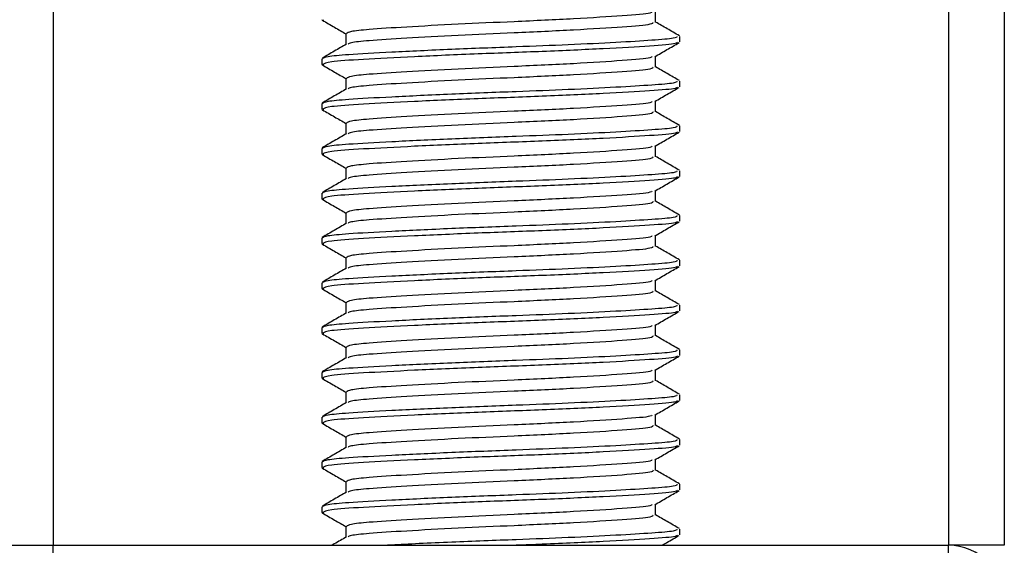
# Model space of a CAD drawing. Header units: millimetres. Extents: x 0 to 420, y 0 to 297.
# Tile 31 of 62: x 173.18 to 175.38, y 201.83 to 203. Entities that reach past the tile are written whole.
import ezdxf

# ---------------------------------------------------------------- set-up
doc = ezdxf.new("R2010")
doc.units = ezdxf.units.MM

msp = doc.modelspace()

# ---------------------------------------------------------------- linework, layer by layer
at = {"color": 7, "linetype": 'Continuous', "lineweight": 25}
for p, q in [((173.25152, 233.2057), (173.25152, 201.8307)), ((175.25152, 233.2057), (175.25152, 201.8307)), ((175.37652, 233.2057), (175.37652, 201.8307)), ((174.5974, 202.99798), (174.5974, 203.02236)), ((173.85186, 203.00358), (173.85625, 203.00283)), ((173.90565, 202.97298), (173.90565, 202.9487)), ((174.65152, 202.95427), (174.65152, 202.9668)), ((173.85152, 202.91675), (173.85152, 202.90425)), ((174.5974, 202.89798), (174.5974, 202.92236)), ((173.85186, 202.90358), (173.85625, 202.90283)), ((173.90565, 202.87298), (173.90565, 202.8487)), ((174.65152, 202.85427), (174.65152, 202.8668)), ((173.85152, 202.81675), (173.85152, 202.80425)), ((174.5974, 202.79798), (174.5974, 202.82236)), ((173.85186, 202.80358), (173.85625, 202.80283)), ((173.90565, 202.77298), (173.90565, 202.7487)), ((174.65152, 202.75427), (174.65152, 202.7668)), ((173.85152, 202.71675), (173.85152, 202.70425)), ((174.5974, 202.69798), (174.5974, 202.72236)), ((173.85186, 202.70358), (173.85625, 202.70283)), ((173.90565, 202.67298), (173.90565, 202.6487)), ((174.65152, 202.65427), (174.65152, 202.6668)), ((174.5974, 202.59798), (174.5974, 202.62236)), ((173.85152, 202.61675), (173.85152, 202.60425)), ((173.85186, 202.60358), (173.85625, 202.60283)), ((173.90565, 202.57298), (173.90565, 202.5487)), ((174.65152, 202.55427), (174.65152, 202.5668)), ((173.85152, 202.51675), (173.85152, 202.50425)), ((174.5974, 202.49798), (174.5974, 202.52236)), ((173.85186, 202.50358), (173.85625, 202.50283)), ((173.90565, 202.47298), (173.90565, 202.4487)), ((174.65152, 202.45427), (174.65152, 202.4668)), ((174.5974, 202.39798), (174.5974, 202.42236)), ((173.85152, 202.41675), (173.85152, 202.40425)), ((173.85186, 202.40358), (173.85625, 202.40283)), ((173.90565, 202.37298), (173.90565, 202.3487)), ((174.65152, 202.35427), (174.65152, 202.3668)), ((173.85152, 202.31675), (173.85152, 202.30425)), ((174.5974, 202.29798), (174.5974, 202.32236)), ((173.85186, 202.30358), (173.85625, 202.30283)), ((173.90565, 202.27298), (173.90565, 202.2487)), ((174.65152, 202.25427), (174.65152, 202.2668)), ((174.5974, 202.19798), (174.5974, 202.22236)), ((173.85152, 202.21675), (173.85152, 202.20425)), ((173.85186, 202.20358), (173.85625, 202.20283)), ((173.90565, 202.17298), (173.90565, 202.1487)), ((174.65152, 202.15427), (174.65152, 202.1668)), ((173.85152, 202.11675), (173.85152, 202.10425)), ((174.5974, 202.09798), (174.5974, 202.12236)), ((173.85186, 202.10358), (173.85625, 202.10283)), ((173.90565, 202.07298), (173.90565, 202.0487)), ((174.65152, 202.05427), (174.65152, 202.0668)), ((173.85152, 202.01675), (173.85152, 202.00425)), ((173.85186, 202.00358), (173.85625, 202.00283)), ((174.5974, 201.99798), (174.5974, 202.02236)), ((173.90565, 201.97298), (173.90565, 201.9487)), ((174.65152, 201.95427), (174.65152, 201.9668)), ((173.85152, 201.91675), (173.85152, 201.90425)), ((174.5974, 201.89798), (174.5974, 201.92236)), ((173.85186, 201.90358), (173.85625, 201.90283)), ((173.90565, 201.87298), (173.90565, 201.8487)), ((174.65152, 201.85427), (174.65152, 201.8668)), ((173.12652, 201.8307), (173.25152, 201.8307)), ((173.25152, 201.7307), (173.25152, 201.8307)), ((173.25152, 201.8307), (175.25152, 201.8307)), ((175.37652, 201.8307), (175.25152, 201.8307)), ((175.25152, 201.7307), (175.25152, 201.8307))]:
    msp.add_line(p, q, dxfattribs=at)
msp.add_arc((175.25152, 201.7057), 0.125, 0, 90, dxfattribs=at)
for points, knots in [([(174.58918, 203.02142), (174.58869, 203.02046), (174.5871, 203.01732), (174.52731, 203.01273), (174.42032, 203.0057), (174.28642, 202.99963), (174.15344, 202.99383), (174.03766, 202.98746), (173.95766, 202.98241), (173.91272, 202.97761), (173.90873, 202.97449), (173.90679, 202.97298)], [0, 0, 0, 0, 0.0566683, 0.1867771, 0.3222071, 0.4544151, 0.5741791, 0.6974605, 0.8162551, 0.9109108, 1, 1, 1, 1]), ([(173.85306, 203.00281), (173.86211, 202.99757), (173.87965, 202.98742), (173.89717, 202.97727), (173.90565, 202.97236)], [0, 0, 0, 0, 0.5163558, 1, 1, 1, 1]), ([(174.59174, 202.99803), (174.59148, 202.99652), (174.59086, 202.99281), (174.52802, 202.98772), (174.42013, 202.9807), (174.28646, 202.97463), (174.15346, 202.96883), (174.03754, 202.96246), (173.95806, 202.95741), (173.91579, 202.95306), (173.91183, 202.95041), (173.91027, 202.94936)], [0, 0, 0, 0, 0.0884933, 0.2179785, 0.3527595, 0.4843338, 0.6035239, 0.7262144, 0.8444398, 0.9386418, 1, 1, 1, 1]), ([(174.65054, 202.96793), (174.64148, 202.97317), (174.62377, 202.98342), (174.60605, 202.99368), (174.5974, 202.9987)], [0, 0, 0, 0, 0.5112595, 1, 1, 1, 1]), ([(173.90684, 202.94939), (173.89778, 202.94414), (173.87967, 202.93365), (173.86157, 202.92317), (173.85251, 202.91793)], [0, 0, 0, 0, 0.49989867, 1, 1, 1, 1]), ([(174.64502, 202.9668), (174.64486, 202.96528), (174.64452, 202.9621), (174.5922, 202.95797), (174.51224, 202.95298), (174.40592, 202.9478), (174.27842, 202.94289), (174.13801, 202.93757), (174.00421, 202.93121), (173.91167, 202.92616), (173.85977, 202.92137), (173.85515, 202.91826), (173.85292, 202.91675)], [0, 0, 0, 0, 0.0865397, 0.1807239, 0.2782381, 0.3770459, 0.4725658, 0.5884558, 0.7077454, 0.8226984, 0.9142919, 1, 1, 1, 1]), ([(174.64607, 202.95282), (174.64512, 202.95205), (174.64175, 202.94929), (174.58925, 202.94518), (174.48583, 202.93899), (174.34804, 202.93283), (174.1981, 202.92755), (174.05479, 202.92125), (173.93966, 202.91527), (173.86426, 202.91008), (173.8575, 202.90614), (173.85424, 202.90425)], [0, 0, 0, 0, 0.0459027, 0.1640029, 0.2864241, 0.4087912, 0.5269075, 0.6499103, 0.7714525, 0.8900034, 1, 1, 1, 1]), ([(174.59569, 202.92136), (174.60473, 202.92661), (174.62283, 202.93709), (174.64093, 202.94757), (174.64999, 202.95281)], [0, 0, 0, 0, 0.4999098, 1, 1, 1, 1]), ([(174.58918, 202.92142), (174.58869, 202.92046), (174.5871, 202.91732), (174.52731, 202.91273), (174.42032, 202.9057), (174.28642, 202.89963), (174.15344, 202.89383), (174.03766, 202.88746), (173.95766, 202.88241), (173.91272, 202.87761), (173.90873, 202.87449), (173.90679, 202.87298)], [0, 0, 0, 0, 0.0566683, 0.1867771, 0.3222071, 0.4544151, 0.5741791, 0.6974605, 0.8162551, 0.9109108, 1, 1, 1, 1]), ([(173.85306, 202.90281), (173.86211, 202.89757), (173.87965, 202.88742), (173.89717, 202.87727), (173.90565, 202.87236)], [0, 0, 0, 0, 0.51635581, 1, 1, 1, 1]), ([(174.59174, 202.89803), (174.59148, 202.89652), (174.59086, 202.89281), (174.52802, 202.88772), (174.42013, 202.8807), (174.28646, 202.87463), (174.15346, 202.86883), (174.03754, 202.86246), (173.95806, 202.85741), (173.91579, 202.85306), (173.91183, 202.85041), (173.91027, 202.84936)], [0, 0, 0, 0, 0.0884933, 0.2179785, 0.3527595, 0.4843338, 0.6035239, 0.7262144, 0.8444398, 0.9386418, 1, 1, 1, 1]), ([(174.65054, 202.86793), (174.64148, 202.87317), (174.62377, 202.88342), (174.60605, 202.89368), (174.5974, 202.8987)], [0, 0, 0, 0, 0.5112595, 1, 1, 1, 1]), ([(174.64502, 202.8668), (174.64486, 202.86528), (174.64452, 202.8621), (174.5922, 202.85797), (174.51224, 202.85298), (174.40592, 202.8478), (174.27842, 202.84289), (174.13801, 202.83757), (174.00421, 202.83121), (173.91167, 202.82616), (173.85977, 202.82137), (173.85515, 202.81826), (173.85292, 202.81675)], [0, 0, 0, 0, 0.08653971, 0.18072393, 0.27823806, 0.37704594, 0.47256582, 0.5884558, 0.70774541, 0.82269836, 0.91429192, 1, 1, 1, 1]), ([(173.90684, 202.84939), (173.89778, 202.84414), (173.87967, 202.83365), (173.86157, 202.82317), (173.85251, 202.81793)], [0, 0, 0, 0, 0.4998987, 1, 1, 1, 1]), ([(174.64607, 202.85282), (174.64512, 202.85205), (174.64175, 202.84929), (174.58925, 202.84518), (174.48583, 202.83899), (174.34804, 202.83283), (174.1981, 202.82755), (174.05479, 202.82125), (173.93966, 202.81527), (173.86426, 202.81008), (173.8575, 202.80614), (173.85424, 202.80425)], [0, 0, 0, 0, 0.04590273, 0.1640029, 0.2864241, 0.40879124, 0.5269075, 0.64991026, 0.77145249, 0.89000345, 1, 1, 1, 1]), ([(174.59569, 202.82136), (174.60473, 202.82661), (174.62283, 202.83709), (174.64093, 202.84757), (174.64999, 202.85281)], [0, 0, 0, 0, 0.4999098, 1, 1, 1, 1]), ([(174.58918, 202.82142), (174.58869, 202.82046), (174.5871, 202.81732), (174.52731, 202.81273), (174.42032, 202.8057), (174.28642, 202.79963), (174.15344, 202.79383), (174.03766, 202.78746), (173.95766, 202.78241), (173.91272, 202.77761), (173.90873, 202.77449), (173.90679, 202.77298)], [0, 0, 0, 0, 0.0566683, 0.1867771, 0.3222071, 0.4544151, 0.5741791, 0.6974605, 0.8162551, 0.9109108, 1, 1, 1, 1]), ([(173.85306, 202.80281), (173.86211, 202.79757), (173.87965, 202.78742), (173.89717, 202.77727), (173.90565, 202.77236)], [0, 0, 0, 0, 0.5163558, 1, 1, 1, 1]), ([(174.59174, 202.79803), (174.59148, 202.79652), (174.59086, 202.79281), (174.52802, 202.78772), (174.42013, 202.7807), (174.28646, 202.77463), (174.15346, 202.76883), (174.03754, 202.76246), (173.95806, 202.75741), (173.91579, 202.75306), (173.91183, 202.75041), (173.91027, 202.74936)], [0, 0, 0, 0, 0.0884933, 0.2179785, 0.3527595, 0.4843338, 0.6035239, 0.7262144, 0.8444398, 0.9386418, 1, 1, 1, 1]), ([(174.65054, 202.76793), (174.64148, 202.77317), (174.62377, 202.78342), (174.60605, 202.79368), (174.5974, 202.7987)], [0, 0, 0, 0, 0.5112595, 1, 1, 1, 1]), ([(174.64502, 202.7668), (174.64486, 202.76528), (174.64452, 202.7621), (174.5922, 202.75797), (174.51224, 202.75298), (174.40592, 202.7478), (174.27842, 202.74289), (174.13801, 202.73757), (174.00421, 202.73121), (173.91167, 202.72616), (173.85977, 202.72137), (173.85515, 202.71826), (173.85292, 202.71675)], [0, 0, 0, 0, 0.0865397, 0.1807239, 0.2782381, 0.3770459, 0.4725658, 0.5884558, 0.7077454, 0.8226984, 0.9142919, 1, 1, 1, 1]), ([(174.64607, 202.75282), (174.64512, 202.75205), (174.64175, 202.74929), (174.58925, 202.74518), (174.48583, 202.73899), (174.34804, 202.73283), (174.1981, 202.72755), (174.05479, 202.72125), (173.93966, 202.71527), (173.86426, 202.71008), (173.8575, 202.70614), (173.85424, 202.70425)], [0, 0, 0, 0, 0.04590273, 0.1640029, 0.2864241, 0.40879124, 0.5269075, 0.64991026, 0.77145249, 0.89000345, 1, 1, 1, 1]), ([(174.59569, 202.72136), (174.60473, 202.72661), (174.62283, 202.73709), (174.64093, 202.74757), (174.64999, 202.75281)], [0, 0, 0, 0, 0.4999098, 1, 1, 1, 1]), ([(173.90684, 202.74939), (173.89778, 202.74414), (173.87967, 202.73365), (173.86157, 202.72317), (173.85251, 202.71793)], [0, 0, 0, 0, 0.4998987, 1, 1, 1, 1]), ([(174.58918, 202.72142), (174.58869, 202.72046), (174.5871, 202.71732), (174.52731, 202.71273), (174.42032, 202.7057), (174.28642, 202.69963), (174.15344, 202.69383), (174.03766, 202.68746), (173.95766, 202.68241), (173.91272, 202.67761), (173.90873, 202.67449), (173.90679, 202.67298)], [0, 0, 0, 0, 0.0566683, 0.1867771, 0.3222071, 0.4544151, 0.5741791, 0.6974605, 0.8162551, 0.9109108, 1, 1, 1, 1]), ([(173.85306, 202.70281), (173.86211, 202.69757), (173.87965, 202.68742), (173.89717, 202.67727), (173.90565, 202.67236)], [0, 0, 0, 0, 0.51635581, 1, 1, 1, 1]), ([(174.59174, 202.69803), (174.59148, 202.69652), (174.59086, 202.69281), (174.52802, 202.68772), (174.42013, 202.6807), (174.28646, 202.67463), (174.15346, 202.66883), (174.03754, 202.66246), (173.95806, 202.65741), (173.91579, 202.65306), (173.91183, 202.65041), (173.91027, 202.64936)], [0, 0, 0, 0, 0.0884933, 0.2179785, 0.3527595, 0.4843338, 0.6035239, 0.7262144, 0.8444398, 0.9386418, 1, 1, 1, 1]), ([(174.65054, 202.66793), (174.64148, 202.67317), (174.62377, 202.68342), (174.60605, 202.69368), (174.5974, 202.6987)], [0, 0, 0, 0, 0.5112595, 1, 1, 1, 1]), ([(174.64502, 202.6668), (174.64486, 202.66528), (174.64452, 202.6621), (174.5922, 202.65797), (174.51224, 202.65298), (174.40592, 202.6478), (174.27842, 202.64289), (174.13801, 202.63757), (174.00421, 202.63121), (173.91167, 202.62616), (173.85977, 202.62137), (173.85515, 202.61826), (173.85292, 202.61675)], [0, 0, 0, 0, 0.0865397, 0.1807239, 0.2782381, 0.3770459, 0.4725658, 0.5884558, 0.7077454, 0.8226984, 0.9142919, 1, 1, 1, 1]), ([(173.90684, 202.64939), (173.89778, 202.64414), (173.87967, 202.63365), (173.86157, 202.62317), (173.85251, 202.61793)], [0, 0, 0, 0, 0.4998987, 1, 1, 1, 1]), ([(174.64607, 202.65282), (174.64512, 202.65205), (174.64175, 202.64929), (174.58925, 202.64518), (174.48583, 202.63899), (174.34804, 202.63283), (174.1981, 202.62755), (174.05479, 202.62125), (173.93966, 202.61527), (173.86426, 202.61008), (173.8575, 202.60614), (173.85424, 202.60425)], [0, 0, 0, 0, 0.0459027, 0.1640029, 0.2864241, 0.4087912, 0.5269075, 0.6499103, 0.7714525, 0.8900034, 1, 1, 1, 1]), ([(174.59569, 202.62136), (174.60473, 202.62661), (174.62283, 202.63709), (174.64093, 202.64757), (174.64999, 202.65281)], [0, 0, 0, 0, 0.4999098, 1, 1, 1, 1]), ([(174.58918, 202.62142), (174.58869, 202.62046), (174.5871, 202.61732), (174.52731, 202.61273), (174.42032, 202.6057), (174.28642, 202.59963), (174.15344, 202.59383), (174.03766, 202.58746), (173.95766, 202.58241), (173.91272, 202.57761), (173.90873, 202.57449), (173.90679, 202.57298)], [0, 0, 0, 0, 0.0566683, 0.1867771, 0.3222071, 0.4544151, 0.5741791, 0.6974605, 0.8162551, 0.9109108, 1, 1, 1, 1]), ([(173.85306, 202.60281), (173.86211, 202.59757), (173.87965, 202.58742), (173.89717, 202.57727), (173.90565, 202.57236)], [0, 0, 0, 0, 0.5163558, 1, 1, 1, 1]), ([(174.59174, 202.59803), (174.59148, 202.59652), (174.59086, 202.59281), (174.52802, 202.58772), (174.42013, 202.5807), (174.28646, 202.57463), (174.15346, 202.56883), (174.03754, 202.56246), (173.95806, 202.55741), (173.91579, 202.55306), (173.91183, 202.55041), (173.91027, 202.54936)], [0, 0, 0, 0, 0.0884933, 0.2179785, 0.3527595, 0.4843338, 0.6035239, 0.7262144, 0.8444398, 0.9386418, 1, 1, 1, 1]), ([(174.65054, 202.56793), (174.64148, 202.57317), (174.62377, 202.58342), (174.60605, 202.59368), (174.5974, 202.5987)], [0, 0, 0, 0, 0.5112595, 1, 1, 1, 1]), ([(174.64502, 202.5668), (174.64486, 202.56528), (174.64452, 202.5621), (174.5922, 202.55797), (174.51224, 202.55298), (174.40592, 202.5478), (174.27842, 202.54289), (174.13801, 202.53757), (174.00421, 202.53121), (173.91167, 202.52616), (173.85977, 202.52137), (173.85515, 202.51826), (173.85292, 202.51675)], [0, 0, 0, 0, 0.0865397, 0.1807239, 0.2782381, 0.3770459, 0.4725658, 0.5884558, 0.7077454, 0.8226984, 0.9142919, 1, 1, 1, 1]), ([(174.64607, 202.55282), (174.64512, 202.55205), (174.64175, 202.54929), (174.58925, 202.54518), (174.48583, 202.53899), (174.34804, 202.53283), (174.1981, 202.52755), (174.05479, 202.52125), (173.93966, 202.51527), (173.86426, 202.51008), (173.8575, 202.50614), (173.85424, 202.50425)], [0, 0, 0, 0, 0.0459027, 0.1640029, 0.2864241, 0.4087912, 0.5269075, 0.6499103, 0.7714525, 0.8900034, 1, 1, 1, 1]), ([(174.59569, 202.52136), (174.60473, 202.52661), (174.62283, 202.53709), (174.64093, 202.54757), (174.64999, 202.55281)], [0, 0, 0, 0, 0.4999098, 1, 1, 1, 1]), ([(173.90684, 202.54939), (173.89778, 202.54414), (173.87967, 202.53365), (173.86157, 202.52317), (173.85251, 202.51793)], [0, 0, 0, 0, 0.4998987, 1, 1, 1, 1]), ([(174.58918, 202.52142), (174.58869, 202.52046), (174.5871, 202.51732), (174.52731, 202.51273), (174.42032, 202.5057), (174.28642, 202.49963), (174.15344, 202.49383), (174.03766, 202.48746), (173.95766, 202.48241), (173.91272, 202.47761), (173.90873, 202.47449), (173.90679, 202.47298)], [0, 0, 0, 0, 0.0566683, 0.1867771, 0.3222071, 0.4544151, 0.5741791, 0.6974605, 0.8162551, 0.9109108, 1, 1, 1, 1]), ([(173.85306, 202.50281), (173.86211, 202.49757), (173.87965, 202.48742), (173.89717, 202.47727), (173.90565, 202.47236)], [0, 0, 0, 0, 0.5163558, 1, 1, 1, 1]), ([(174.59174, 202.49803), (174.59148, 202.49652), (174.59086, 202.49281), (174.52802, 202.48772), (174.42013, 202.4807), (174.28646, 202.47463), (174.15346, 202.46883), (174.03754, 202.46246), (173.95806, 202.45741), (173.91579, 202.45306), (173.91183, 202.45041), (173.91027, 202.44936)], [0, 0, 0, 0, 0.0884933, 0.2179785, 0.3527595, 0.4843338, 0.6035239, 0.7262144, 0.8444398, 0.9386418, 1, 1, 1, 1]), ([(174.65054, 202.46793), (174.64148, 202.47317), (174.62377, 202.48342), (174.60605, 202.49368), (174.5974, 202.4987)], [0, 0, 0, 0, 0.5112595, 1, 1, 1, 1]), ([(174.64502, 202.4668), (174.64486, 202.46528), (174.64452, 202.4621), (174.5922, 202.45797), (174.51224, 202.45298), (174.40592, 202.4478), (174.27842, 202.44289), (174.13801, 202.43757), (174.00421, 202.43121), (173.91167, 202.42616), (173.85977, 202.42137), (173.85515, 202.41826), (173.85292, 202.41675)], [0, 0, 0, 0, 0.08653971, 0.18072393, 0.27823806, 0.37704594, 0.47256582, 0.5884558, 0.70774541, 0.82269836, 0.91429192, 1, 1, 1, 1]), ([(173.90684, 202.44939), (173.89778, 202.44414), (173.87967, 202.43365), (173.86157, 202.42317), (173.85251, 202.41793)], [0, 0, 0, 0, 0.4998987, 1, 1, 1, 1]), ([(174.64607, 202.45282), (174.64512, 202.45205), (174.64175, 202.44929), (174.58925, 202.44518), (174.48583, 202.43899), (174.34804, 202.43283), (174.1981, 202.42755), (174.05479, 202.42125), (173.93966, 202.41527), (173.86426, 202.41008), (173.8575, 202.40614), (173.85424, 202.40425)], [0, 0, 0, 0, 0.0459027, 0.1640029, 0.2864241, 0.4087912, 0.5269075, 0.6499103, 0.7714525, 0.8900034, 1, 1, 1, 1]), ([(174.59569, 202.42136), (174.60473, 202.42661), (174.62283, 202.43709), (174.64093, 202.44757), (174.64999, 202.45281)], [0, 0, 0, 0, 0.4999098, 1, 1, 1, 1]), ([(174.58918, 202.42142), (174.58869, 202.42046), (174.5871, 202.41732), (174.52731, 202.41273), (174.42032, 202.4057), (174.28642, 202.39963), (174.15344, 202.39383), (174.03766, 202.38746), (173.95766, 202.38241), (173.91272, 202.37761), (173.90873, 202.37449), (173.90679, 202.37298)], [0, 0, 0, 0, 0.0566683, 0.1867771, 0.3222071, 0.4544151, 0.5741791, 0.6974605, 0.8162551, 0.9109108, 1, 1, 1, 1]), ([(173.85306, 202.40281), (173.86211, 202.39757), (173.87965, 202.38742), (173.89717, 202.37727), (173.90565, 202.37236)], [0, 0, 0, 0, 0.5163558, 1, 1, 1, 1]), ([(174.65054, 202.36793), (174.64148, 202.37317), (174.62377, 202.38342), (174.60605, 202.39368), (174.5974, 202.3987)], [0, 0, 0, 0, 0.5112595, 1, 1, 1, 1]), ([(174.59174, 202.39803), (174.59148, 202.39652), (174.59086, 202.39281), (174.52802, 202.38772), (174.42013, 202.3807), (174.28646, 202.37463), (174.15346, 202.36883), (174.03754, 202.36246), (173.95806, 202.35741), (173.91579, 202.35306), (173.91183, 202.35041), (173.91027, 202.34936)], [0, 0, 0, 0, 0.0884933, 0.2179785, 0.3527595, 0.4843338, 0.6035239, 0.7262144, 0.8444398, 0.9386418, 1, 1, 1, 1]), ([(174.64502, 202.3668), (174.64486, 202.36528), (174.64452, 202.3621), (174.5922, 202.35797), (174.51224, 202.35298), (174.40592, 202.3478), (174.27842, 202.34289), (174.13801, 202.33757), (174.00421, 202.33121), (173.91167, 202.32616), (173.85977, 202.32137), (173.85515, 202.31826), (173.85292, 202.31675)], [0, 0, 0, 0, 0.08653971, 0.18072393, 0.27823806, 0.37704594, 0.47256582, 0.5884558, 0.70774541, 0.82269836, 0.91429192, 1, 1, 1, 1]), ([(173.90684, 202.34939), (173.89778, 202.34414), (173.87967, 202.33365), (173.86157, 202.32317), (173.85251, 202.31793)], [0, 0, 0, 0, 0.4998987, 1, 1, 1, 1]), ([(174.64607, 202.35282), (174.64512, 202.35205), (174.64175, 202.34929), (174.58925, 202.34518), (174.48583, 202.33899), (174.34804, 202.33283), (174.1981, 202.32755), (174.05479, 202.32125), (173.93966, 202.31527), (173.86426, 202.31008), (173.8575, 202.30614), (173.85424, 202.30425)], [0, 0, 0, 0, 0.0459027, 0.1640029, 0.2864241, 0.4087912, 0.5269075, 0.6499103, 0.7714525, 0.8900034, 1, 1, 1, 1]), ([(174.59569, 202.32136), (174.60473, 202.32661), (174.62283, 202.33709), (174.64093, 202.34757), (174.64999, 202.35281)], [0, 0, 0, 0, 0.4999098, 1, 1, 1, 1]), ([(174.58918, 202.32142), (174.58869, 202.32046), (174.5871, 202.31732), (174.52731, 202.31273), (174.42032, 202.3057), (174.28642, 202.29963), (174.15344, 202.29383), (174.03766, 202.28746), (173.95766, 202.28241), (173.91272, 202.27761), (173.90873, 202.27449), (173.90679, 202.27298)], [0, 0, 0, 0, 0.0566683, 0.1867771, 0.3222071, 0.4544151, 0.5741791, 0.6974605, 0.8162551, 0.9109108, 1, 1, 1, 1]), ([(173.85306, 202.30281), (173.86211, 202.29757), (173.87965, 202.28742), (173.89717, 202.27727), (173.90565, 202.27236)], [0, 0, 0, 0, 0.5163558, 1, 1, 1, 1]), ([(174.59174, 202.29803), (174.59148, 202.29652), (174.59086, 202.29281), (174.52802, 202.28772), (174.42013, 202.2807), (174.28646, 202.27463), (174.15346, 202.26883), (174.03754, 202.26246), (173.95806, 202.25741), (173.91579, 202.25306), (173.91183, 202.25041), (173.91027, 202.24936)], [0, 0, 0, 0, 0.0884933, 0.2179785, 0.3527595, 0.4843338, 0.6035239, 0.7262144, 0.8444398, 0.9386418, 1, 1, 1, 1]), ([(174.65054, 202.26793), (174.64148, 202.27317), (174.62377, 202.28342), (174.60605, 202.29368), (174.5974, 202.2987)], [0, 0, 0, 0, 0.5112595, 1, 1, 1, 1]), ([(174.64502, 202.2668), (174.64486, 202.26528), (174.64452, 202.2621), (174.5922, 202.25797), (174.51224, 202.25298), (174.40592, 202.2478), (174.27842, 202.24289), (174.13801, 202.23757), (174.00421, 202.23121), (173.91167, 202.22616), (173.85977, 202.22137), (173.85515, 202.21826), (173.85292, 202.21675)], [0, 0, 0, 0, 0.0865397, 0.1807239, 0.2782381, 0.3770459, 0.4725658, 0.5884558, 0.7077454, 0.8226984, 0.9142919, 1, 1, 1, 1]), ([(173.90684, 202.24939), (173.89778, 202.24414), (173.87967, 202.23365), (173.86157, 202.22317), (173.85251, 202.21793)], [0, 0, 0, 0, 0.4998987, 1, 1, 1, 1]), ([(174.64607, 202.25282), (174.64512, 202.25205), (174.64175, 202.24929), (174.58925, 202.24518), (174.48583, 202.23899), (174.34804, 202.23283), (174.1981, 202.22755), (174.05479, 202.22125), (173.93966, 202.21527), (173.86426, 202.21008), (173.8575, 202.20614), (173.85424, 202.20425)], [0, 0, 0, 0, 0.0459027, 0.1640029, 0.2864241, 0.4087912, 0.5269075, 0.6499103, 0.7714525, 0.8900034, 1, 1, 1, 1]), ([(174.59569, 202.22136), (174.60473, 202.22661), (174.62283, 202.23709), (174.64093, 202.24757), (174.64999, 202.25281)], [0, 0, 0, 0, 0.4999098, 1, 1, 1, 1]), ([(173.85306, 202.20281), (173.86211, 202.19757), (173.87965, 202.18742), (173.89717, 202.17727), (173.90565, 202.17236)], [0, 0, 0, 0, 0.51635581, 1, 1, 1, 1]), ([(174.58918, 202.22142), (174.58869, 202.22046), (174.5871, 202.21732), (174.52731, 202.21273), (174.42032, 202.2057), (174.28642, 202.19963), (174.15344, 202.19383), (174.03766, 202.18746), (173.95766, 202.18241), (173.91272, 202.17761), (173.90873, 202.17449), (173.90679, 202.17298)], [0, 0, 0, 0, 0.0566683, 0.1867771, 0.3222071, 0.4544151, 0.5741791, 0.6974605, 0.8162551, 0.9109108, 1, 1, 1, 1]), ([(174.59174, 202.19803), (174.59148, 202.19652), (174.59086, 202.19281), (174.52802, 202.18772), (174.42013, 202.1807), (174.28646, 202.17463), (174.15346, 202.16883), (174.03754, 202.16246), (173.95806, 202.15741), (173.91579, 202.15306), (173.91183, 202.15041), (173.91027, 202.14936)], [0, 0, 0, 0, 0.0884933, 0.2179785, 0.3527595, 0.4843338, 0.6035239, 0.7262144, 0.8444398, 0.9386418, 1, 1, 1, 1]), ([(174.65054, 202.16793), (174.64148, 202.17317), (174.62377, 202.18342), (174.60605, 202.19368), (174.5974, 202.1987)], [0, 0, 0, 0, 0.5112595, 1, 1, 1, 1]), ([(174.64502, 202.1668), (174.64486, 202.16528), (174.64452, 202.1621), (174.5922, 202.15797), (174.51224, 202.15298), (174.40592, 202.1478), (174.27842, 202.14289), (174.13801, 202.13757), (174.00421, 202.13121), (173.91167, 202.12616), (173.85977, 202.12137), (173.85515, 202.11826), (173.85292, 202.11675)], [0, 0, 0, 0, 0.0865397, 0.1807239, 0.2782381, 0.3770459, 0.4725658, 0.5884558, 0.7077454, 0.8226984, 0.9142919, 1, 1, 1, 1]), ([(173.90684, 202.14939), (173.89778, 202.14414), (173.87967, 202.13365), (173.86157, 202.12317), (173.85251, 202.11793)], [0, 0, 0, 0, 0.49989867, 1, 1, 1, 1]), ([(174.64607, 202.15282), (174.64512, 202.15205), (174.64175, 202.14929), (174.58925, 202.14518), (174.48583, 202.13899), (174.34804, 202.13283), (174.1981, 202.12755), (174.05479, 202.12125), (173.93966, 202.11527), (173.86426, 202.11008), (173.8575, 202.10614), (173.85424, 202.10425)], [0, 0, 0, 0, 0.0459027, 0.1640029, 0.2864241, 0.4087912, 0.5269075, 0.6499103, 0.7714525, 0.8900034, 1, 1, 1, 1]), ([(174.59569, 202.12136), (174.60473, 202.12661), (174.62283, 202.13709), (174.64093, 202.14757), (174.64999, 202.15281)], [0, 0, 0, 0, 0.4999098, 1, 1, 1, 1]), ([(174.58918, 202.12142), (174.58869, 202.12046), (174.5871, 202.11732), (174.52731, 202.11273), (174.42032, 202.1057), (174.28642, 202.09963), (174.15344, 202.09383), (174.03766, 202.08746), (173.95766, 202.08241), (173.91272, 202.07761), (173.90873, 202.07449), (173.90679, 202.07298)], [0, 0, 0, 0, 0.0566683, 0.18677708, 0.32220712, 0.45441506, 0.57417912, 0.69746046, 0.81625514, 0.91091084, 1, 1, 1, 1]), ([(173.85306, 202.10281), (173.86211, 202.09757), (173.87965, 202.08742), (173.89717, 202.07727), (173.90565, 202.07236)], [0, 0, 0, 0, 0.5163558, 1, 1, 1, 1]), ([(174.59174, 202.09803), (174.59148, 202.09652), (174.59086, 202.09281), (174.52802, 202.08772), (174.42013, 202.0807), (174.28646, 202.07463), (174.15346, 202.06883), (174.03754, 202.06246), (173.95806, 202.05741), (173.91579, 202.05306), (173.91183, 202.05041), (173.91027, 202.04936)], [0, 0, 0, 0, 0.0884933, 0.2179785, 0.3527595, 0.4843338, 0.6035239, 0.7262144, 0.8444398, 0.9386418, 1, 1, 1, 1]), ([(174.65054, 202.06793), (174.64148, 202.07317), (174.62377, 202.08342), (174.60605, 202.09368), (174.5974, 202.0987)], [0, 0, 0, 0, 0.51125952, 1, 1, 1, 1]), ([(173.90684, 202.04939), (173.89778, 202.04414), (173.87967, 202.03365), (173.86157, 202.02317), (173.85251, 202.01793)], [0, 0, 0, 0, 0.49989867, 1, 1, 1, 1]), ([(174.64502, 202.0668), (174.64486, 202.06528), (174.64452, 202.0621), (174.5922, 202.05797), (174.51224, 202.05298), (174.40592, 202.0478), (174.27842, 202.04289), (174.13801, 202.03757), (174.00421, 202.03121), (173.91167, 202.02616), (173.85977, 202.02137), (173.85515, 202.01826), (173.85292, 202.01675)], [0, 0, 0, 0, 0.0865397, 0.1807239, 0.2782381, 0.3770459, 0.4725658, 0.5884558, 0.7077454, 0.8226984, 0.9142919, 1, 1, 1, 1]), ([(174.64607, 202.05282), (174.64512, 202.05205), (174.64175, 202.04929), (174.58925, 202.04518), (174.48583, 202.03899), (174.34804, 202.03283), (174.1981, 202.02755), (174.05479, 202.02125), (173.93966, 202.01527), (173.86426, 202.01008), (173.8575, 202.00614), (173.85424, 202.00425)], [0, 0, 0, 0, 0.04590273, 0.1640029, 0.2864241, 0.40879124, 0.5269075, 0.64991026, 0.77145249, 0.89000345, 1, 1, 1, 1]), ([(174.59569, 202.02136), (174.60473, 202.02661), (174.62283, 202.03709), (174.64093, 202.04757), (174.64999, 202.05281)], [0, 0, 0, 0, 0.4999098, 1, 1, 1, 1]), ([(173.85306, 202.00281), (173.86211, 201.99757), (173.87965, 201.98742), (173.89717, 201.97727), (173.90565, 201.97236)], [0, 0, 0, 0, 0.5163558, 1, 1, 1, 1]), ([(174.58918, 202.02142), (174.58869, 202.02046), (174.5871, 202.01732), (174.52731, 202.01273), (174.42032, 202.0057), (174.28642, 201.99963), (174.15344, 201.99383), (174.03766, 201.98746), (173.95766, 201.98241), (173.91272, 201.97761), (173.90873, 201.97449), (173.90679, 201.97298)], [0, 0, 0, 0, 0.0566683, 0.18677708, 0.32220712, 0.45441506, 0.57417912, 0.69746046, 0.81625514, 0.91091084, 1, 1, 1, 1]), ([(174.59174, 201.99803), (174.59148, 201.99652), (174.59086, 201.99281), (174.52802, 201.98772), (174.42013, 201.9807), (174.28646, 201.97463), (174.15346, 201.96883), (174.03754, 201.96246), (173.95806, 201.95741), (173.91579, 201.95306), (173.91183, 201.95041), (173.91027, 201.94936)], [0, 0, 0, 0, 0.0884933, 0.2179785, 0.3527595, 0.4843338, 0.6035239, 0.7262144, 0.8444398, 0.9386418, 1, 1, 1, 1]), ([(174.65054, 201.96793), (174.64148, 201.97317), (174.62377, 201.98342), (174.60605, 201.99368), (174.5974, 201.9987)], [0, 0, 0, 0, 0.51125952, 1, 1, 1, 1]), ([(174.64502, 201.9668), (174.64486, 201.96528), (174.64452, 201.9621), (174.5922, 201.95797), (174.51224, 201.95298), (174.40592, 201.9478), (174.27842, 201.94289), (174.13801, 201.93757), (174.00421, 201.93121), (173.91167, 201.92616), (173.85977, 201.92137), (173.85515, 201.91826), (173.85292, 201.91675)], [0, 0, 0, 0, 0.0865397, 0.1807239, 0.2782381, 0.3770459, 0.4725658, 0.5884558, 0.7077454, 0.8226984, 0.9142919, 1, 1, 1, 1]), ([(173.90684, 201.94939), (173.89778, 201.94414), (173.87967, 201.93365), (173.86157, 201.92317), (173.85251, 201.91793)], [0, 0, 0, 0, 0.4998987, 1, 1, 1, 1]), ([(174.64607, 201.95282), (174.64512, 201.95205), (174.64175, 201.94929), (174.58925, 201.94518), (174.48583, 201.93899), (174.34804, 201.93283), (174.1981, 201.92755), (174.05479, 201.92125), (173.93966, 201.91527), (173.86426, 201.91008), (173.8575, 201.90614), (173.85424, 201.90425)], [0, 0, 0, 0, 0.0459027, 0.1640029, 0.2864241, 0.4087912, 0.5269075, 0.6499103, 0.7714525, 0.8900034, 1, 1, 1, 1]), ([(174.59569, 201.92136), (174.60473, 201.92661), (174.62283, 201.93709), (174.64093, 201.94757), (174.64999, 201.95281)], [0, 0, 0, 0, 0.4999098, 1, 1, 1, 1]), ([(174.58918, 201.92142), (174.58869, 201.92046), (174.5871, 201.91732), (174.52731, 201.91273), (174.42032, 201.9057), (174.28642, 201.89963), (174.15344, 201.89383), (174.03766, 201.88746), (173.95766, 201.88241), (173.91272, 201.87761), (173.90873, 201.87449), (173.90679, 201.87298)], [0, 0, 0, 0, 0.0566683, 0.1867771, 0.3222071, 0.4544151, 0.5741791, 0.6974605, 0.8162551, 0.9109108, 1, 1, 1, 1]), ([(173.85306, 201.90281), (173.86211, 201.89757), (173.87965, 201.88742), (173.89717, 201.87727), (173.90565, 201.87236)], [0, 0, 0, 0, 0.5163558, 1, 1, 1, 1]), ([(174.59174, 201.89803), (174.59148, 201.89652), (174.59086, 201.89281), (174.52802, 201.88772), (174.42013, 201.8807), (174.28646, 201.87463), (174.15346, 201.86883), (174.03754, 201.86246), (173.95806, 201.85741), (173.91579, 201.85306), (173.91183, 201.85041), (173.91027, 201.84936)], [0, 0, 0, 0, 0.08849328, 0.2179785, 0.35275949, 0.48433382, 0.60352391, 0.72621442, 0.84443977, 0.93864183, 1, 1, 1, 1]), ([(174.65054, 201.86793), (174.64148, 201.87317), (174.62377, 201.88342), (174.60605, 201.89368), (174.5974, 201.8987)], [0, 0, 0, 0, 0.5112595, 1, 1, 1, 1]), ([(173.90684, 201.84939), (173.89778, 201.84414), (173.88703, 201.83791), (173.87628, 201.83169), (173.87458, 201.8307)], [0, 0, 0, 0, 0.84184969, 1, 1, 1, 1]), ([(174.64502, 201.8668), (174.64486, 201.86528), (174.64452, 201.8621), (174.59221, 201.85797), (174.5122, 201.85298), (174.40605, 201.8478), (174.27792, 201.84288), (174.14035, 201.8376), (174.0379, 201.83301), (174.00159, 201.8309), (173.9982, 201.8307)], [0, 0, 0, 0, 0.120193, 0.2510032, 0.3864383, 0.5236702, 0.6563355, 0.8172924, 0.9829709, 1, 1, 1, 1]), ([(174.64607, 201.85282), (174.64512, 201.85205), (174.64174, 201.84929), (174.58928, 201.84518), (174.48569, 201.83899), (174.37509, 201.83402), (174.30579, 201.83143), (174.28629, 201.8307)], [0, 0, 0, 0, 0.1005128, 0.3591158, 0.6271805, 0.8951268, 1, 1, 1, 1]), ([(174.61181, 201.8307), (174.61548, 201.83283), (174.6282, 201.8402), (174.64093, 201.84757), (174.64999, 201.85281)], [0, 0, 0, 0, 0.2887283, 1, 1, 1, 1])]:
    msp.add_open_spline(points, degree=3, knots=knots, dxfattribs=at)

doc.saveas('drawing.dxf')
